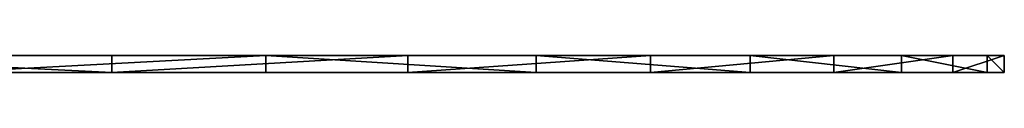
# Model space of a CAD drawing. Extents: x 2 to 502, y 1 to 119.
# Tile 75 of 76: x 331.058 to 377.399, y 98.689 to 99.489. Entities that reach past the tile are written whole.
import ezdxf

# ---------------------------------------------------------------- set-up
doc = ezdxf.new("R2010")
doc.units = 0
doc.header["$LTSCALE"] = 25.4
doc.layers.get('0').update_dxf_attribs({"color": 13, "linetype": 'CONTINUOUS'})

# ---------------------------------------------------------------- blocks, each defined once
blk = doc.blocks.new('SUNSET-A-7653_STL')
at = {"color": 250}
mesh = blk.add_polyface(dxfattribs=at)
corners = [(232.449, 99.489, 366.619), (272.551, 99.489, 366.619), (252.5, 99.489, 365), (212.917, 99.489, 371.433), (292.083, 99.489, 371.433), (194.41, 99.489, 379.318), (310.59, 99.489, 379.318), (177.407, 99.489, 390.07), (327.593, 99.489, 390.07), (162.35, 99.489, 403.409), (342.65, 99.489, 403.409), (149.627, 99.489, 418.992), (355.373, 99.489, 418.992), (139.569, 99.489, 436.413), (365.431, 99.489, 436.413), (132.435, 99.489, 455.223), (372.565, 99.489, 455.223), (128.411, 99.489, 474.933), (376.589, 99.489, 474.933), (127.601, 99.489, 495.033), (377.399, 99.489, 495.033), (130.026, 99.489, 515.003), (374.974, 99.489, 515.003), (135.623, 99.489, 534.326), (369.377, 99.489, 534.326), (144.247, 99.489, 552.5), (360.753, 99.489, 552.5), (155.674, 99.489, 569.056), (349.326, 99.489, 569.056), (169.61, 99.489, 583.564), (335.39, 99.489, 583.564), (185.692, 99.489, 595.649), (319.308, 99.489, 595.649), (203.504, 99.489, 604.997), (301.496, 99.489, 604.997), (222.586, 99.489, 611.368), (282.414, 99.489, 611.368), (242.442, 99.489, 614.595), (262.558, 99.489, 614.595), (252.5, 99.489, 615)]
mesh.append_faces([[corners[k] for k in face] for face in [(0, 1, 2), (38, 37, 39)]], dxfattribs={"vtx0": -1, "color": 250})
mesh.append_faces([[corners[k] for k in face] for face in [(1, 3, 4), (4, 5, 6), (6, 7, 8), (8, 9, 10), (10, 11, 12), (12, 13, 14), (14, 15, 16), (16, 17, 18), (18, 19, 20), (20, 21, 22), (22, 23, 24), (24, 25, 26), (26, 27, 28), (28, 29, 30), (30, 31, 32), (32, 33, 34), (34, 35, 36), (36, 37, 38)]], dxfattribs={"vtx0": -1, "vtx1": -1, "color": 250})
mesh.append_faces([[corners[k] for k in face] for face in [(1, 0, 3), (4, 3, 5), (6, 5, 7), (8, 7, 9), (10, 9, 11), (12, 11, 13), (14, 13, 15), (16, 15, 17), (18, 17, 19), (20, 19, 21), (22, 21, 23), (24, 23, 25), (26, 25, 27), (28, 27, 29), (30, 29, 31), (32, 31, 33), (34, 33, 35), (36, 35, 37)]], dxfattribs={"vtx0": -1, "vtx2": -1, "color": 250})
mesh = blk.add_polyface(dxfattribs=at)
corners = [(335.39, 98.689, 583.564), (319.308, 99.489, 595.649), (319.308, 98.689, 595.649), (335.39, 99.489, 583.564)]
mesh.append_faces([[corners[k] for k in face] for face in [(0, 1, 2), (1, 0, 3)]], dxfattribs={"vtx0": -1, "color": 250})
mesh = blk.add_polyface(dxfattribs=at)
corners = [(342.65, 99.489, 403.409), (327.593, 98.689, 390.07), (327.593, 99.489, 390.07), (342.65, 98.689, 403.409)]
mesh.append_faces([[corners[k] for k in face] for face in [(0, 1, 2), (1, 0, 3)]], dxfattribs={"vtx0": -1, "color": 250})
mesh = blk.add_polyface(dxfattribs=at)
corners = [(349.326, 99.489, 569.056), (335.39, 98.689, 583.564), (349.326, 98.689, 569.056), (335.39, 99.489, 583.564)]
mesh.append_faces([[corners[k] for k in face] for face in [(0, 1, 2), (1, 0, 3)]], dxfattribs={"vtx0": -1, "color": 250})
mesh = blk.add_polyface(dxfattribs=at)
corners = [(342.65, 99.489, 403.409), (355.373, 98.689, 418.992), (342.65, 98.689, 403.409), (355.373, 99.489, 418.992)]
mesh.append_faces([[corners[k] for k in face] for face in [(0, 1, 2), (1, 0, 3)]], dxfattribs={"vtx0": -1, "color": 250})
mesh = blk.add_polyface(dxfattribs=at)
corners = [(360.753, 99.489, 552.5), (349.326, 98.689, 569.056), (360.753, 98.689, 552.5), (349.326, 99.489, 569.056)]
mesh.append_faces([[corners[k] for k in face] for face in [(0, 1, 2), (1, 0, 3)]], dxfattribs={"vtx0": -1, "color": 250})
mesh = blk.add_polyface(dxfattribs=at)
corners = [(355.373, 99.489, 418.992), (365.431, 98.689, 436.413), (355.373, 98.689, 418.992), (365.431, 99.489, 436.413)]
mesh.append_faces([[corners[k] for k in face] for face in [(0, 1, 2), (1, 0, 3)]], dxfattribs={"vtx0": -1, "color": 250})
mesh = blk.add_polyface(dxfattribs=at)
corners = [(369.377, 99.489, 534.326), (360.753, 98.689, 552.5), (369.377, 98.689, 534.326), (360.753, 99.489, 552.5)]
mesh.append_faces([[corners[k] for k in face] for face in [(0, 1, 2), (1, 0, 3)]], dxfattribs={"vtx0": -1, "color": 250})
mesh = blk.add_polyface(dxfattribs=at)
corners = [(365.431, 99.489, 436.413), (372.565, 98.689, 455.223), (365.431, 98.689, 436.413), (372.565, 99.489, 455.223)]
mesh.append_faces([[corners[k] for k in face] for face in [(0, 1, 2), (1, 0, 3)]], dxfattribs={"vtx0": -1, "color": 250})
mesh = blk.add_polyface(dxfattribs=at)
corners = [(374.974, 99.489, 515.003), (369.377, 98.689, 534.326), (374.974, 98.689, 515.003), (369.377, 99.489, 534.326)]
mesh.append_faces([[corners[k] for k in face] for face in [(0, 1, 2), (1, 0, 3)]], dxfattribs={"vtx0": -1, "color": 250})
mesh = blk.add_polyface(dxfattribs=at)
corners = [(372.565, 99.489, 455.223), (376.589, 98.689, 474.933), (372.565, 98.689, 455.223), (376.589, 99.489, 474.933)]
mesh.append_faces([[corners[k] for k in face] for face in [(0, 1, 2), (1, 0, 3)]], dxfattribs={"vtx0": -1, "color": 250})
mesh = blk.add_polyface(dxfattribs=at)
corners = [(377.399, 99.489, 495.033), (374.974, 98.689, 515.003), (377.399, 98.689, 495.033), (374.974, 99.489, 515.003)]
mesh.append_faces([[corners[k] for k in face] for face in [(0, 1, 2), (1, 0, 3)]], dxfattribs={"vtx0": -1, "color": 250})
mesh = blk.add_polyface(dxfattribs=at)
corners = [(376.589, 99.489, 474.933), (377.399, 98.689, 495.033), (376.589, 98.689, 474.933), (377.399, 99.489, 495.033)]
mesh.append_faces([[corners[k] for k in face] for face in [(0, 1, 2), (1, 0, 3)]], dxfattribs={"vtx0": -1, "color": 250})
mesh = blk.add_polyface(dxfattribs=at)
corners = [(272.551, 98.689, 366.619), (232.449, 98.689, 366.619), (252.5, 98.689, 365), (292.083, 98.689, 371.433), (212.917, 98.689, 371.433), (310.59, 98.689, 379.318), (194.41, 98.689, 379.318), (327.593, 98.689, 390.07), (177.407, 98.689, 390.07), (342.65, 98.689, 403.409), (162.35, 98.689, 403.409), (355.373, 98.689, 418.992), (149.627, 98.689, 418.992), (365.431, 98.689, 436.413), (139.569, 98.689, 436.413), (372.565, 98.689, 455.223), (132.435, 98.689, 455.223), (376.589, 98.689, 474.933), (128.411, 98.689, 474.933), (377.399, 98.689, 495.033), (127.601, 98.689, 495.033), (374.974, 98.689, 515.003), (130.026, 98.689, 515.003), (369.377, 98.689, 534.326), (135.623, 98.689, 534.326), (360.753, 98.689, 552.5), (144.247, 98.689, 552.5), (349.326, 98.689, 569.056), (155.674, 98.689, 569.056), (335.39, 98.689, 583.564), (169.61, 98.689, 583.564), (319.308, 98.689, 595.649), (185.692, 98.689, 595.649), (301.496, 98.689, 604.997), (203.504, 98.689, 604.997), (282.414, 98.689, 611.368), (222.586, 98.689, 611.368), (262.558, 98.689, 614.595), (242.442, 98.689, 614.595), (252.5, 98.689, 615)]
mesh.append_faces([[corners[k] for k in face] for face in [(0, 1, 2), (38, 37, 39)]], dxfattribs={"vtx0": -1, "color": 250})
mesh.append_faces([[corners[k] for k in face] for face in [(1, 3, 4), (4, 5, 6), (6, 7, 8), (8, 9, 10), (10, 11, 12), (12, 13, 14), (14, 15, 16), (16, 17, 18), (18, 19, 20), (20, 21, 22), (22, 23, 24), (24, 25, 26), (26, 27, 28), (28, 29, 30), (30, 31, 32), (32, 33, 34), (34, 35, 36), (36, 37, 38)]], dxfattribs={"vtx0": -1, "vtx1": -1, "color": 250})
mesh.append_faces([[corners[k] for k in face] for face in [(1, 0, 3), (4, 3, 5), (6, 5, 7), (8, 7, 9), (10, 9, 11), (12, 11, 13), (14, 13, 15), (16, 15, 17), (18, 17, 19), (20, 19, 21), (22, 21, 23), (24, 23, 25), (26, 25, 27), (28, 27, 29), (30, 29, 31), (32, 31, 33), (34, 33, 35), (36, 35, 37)]], dxfattribs={"vtx0": -1, "vtx2": -1, "color": 250})

msp = doc.modelspace()

# ---------------------------------------------------------------- block references
at = {"color": 0}
msp.add_blockref('SUNSET-A-7653_STL', (0, 0), dxfattribs=at)

doc.saveas('drawing.dxf')
